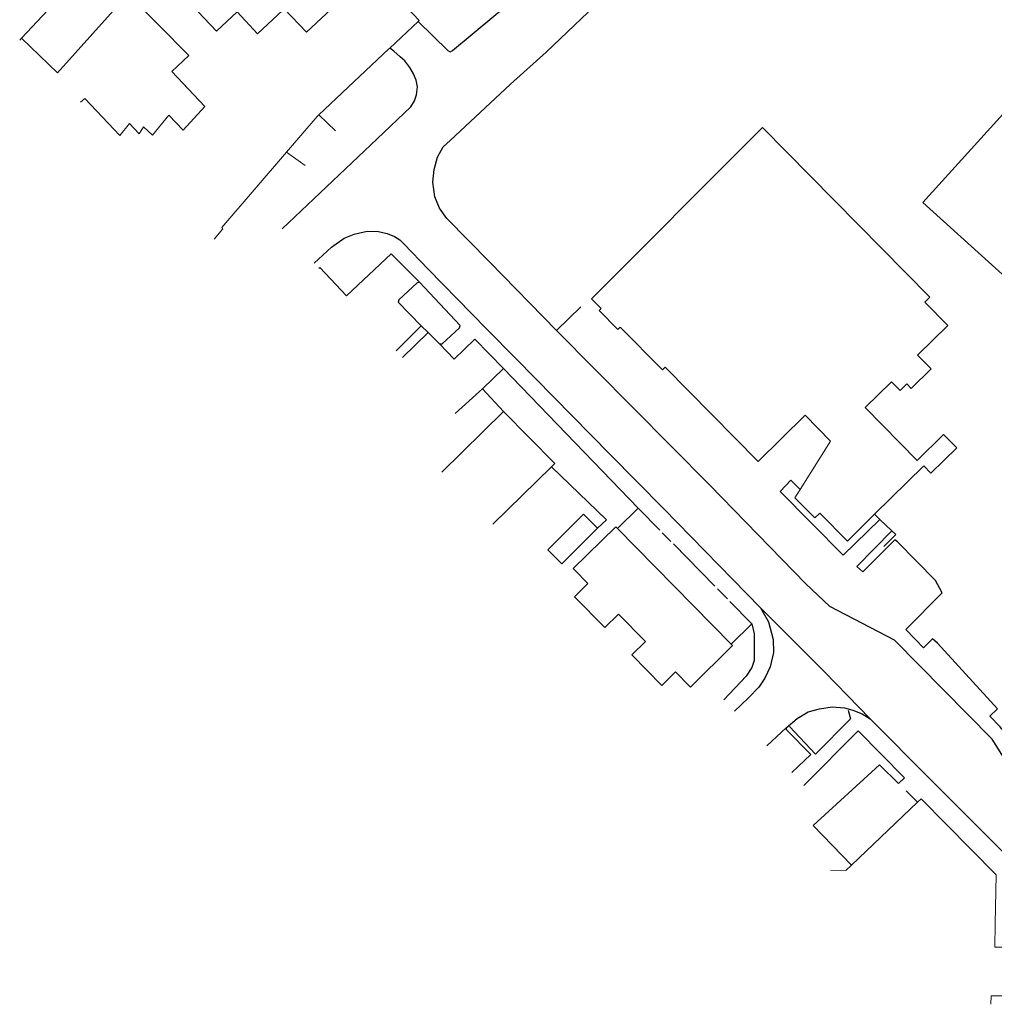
# Model space of a CAD drawing. Header units: metres. Extents: x 63969 to 66809, y 402115 to 403661.
# Tile 8 of 26: x 66160 to 66282, y 402143 to 402266. Entities that reach past the tile are written whole.
import ezdxf

# ---------------------------------------------------------------- set-up
doc = ezdxf.new("R2010")
doc.units = ezdxf.units.M
doc.layers.add('BS-BEBOUWING', color=253, linetype='CONTINUOUS', lineweight=0)
doc.layers.add('BS-RASTER', color=253, linetype='RASTER', lineweight=0)
doc.layers.add('BS-BINNENTEENLIJN-KPN', color=253, linetype='CONTINUOUS')
doc.layers.add('BS-OVERIG-KPN', color=253, linetype='CONTINUOUS')
doc.linetypes.add('RASTER', pattern='A,3,-2,[200,RASTER,S=0.75,R=0,X=0,Y=0],-2,3', length=10)

msp = doc.modelspace()

# ---------------------------------------------------------------- linework, layer by layer
at = {"layer": 'BS-BEBOUWING'}
for p, q in [((66273.24, 402242.92), (66308.99, 402282.43)), ((66232.21, 402231.28), (66251.88, 402251.02)), ((66273.24, 402242.92), (66304.67, 402214.47))]:
    msp.add_line(p, q, dxfattribs=at)
for points in [[(66167.87, 402255.48, 0), (66168.44, 402255.96, 0), (66172.82, 402251.3, 0), (66174.03, 402252.81, 0), (66175.22, 402251.54, 0), (66175.76, 402252.38, 0), (66176.9, 402251.35, 0), (66178.95, 402253.87, 0), (66180.72, 402252, 0), (66183.42, 402254.94, 0), (66179.3, 402259.32, 0), (66181.43, 402261.32, 0), (66173.85, 402269.03, 0), (66165.01, 402259.16, 0), (66160.49, 402263.49, 0), (66169.67, 402273.29, 0)], [(66204.36, 402271.95, 0), (66210.24, 402265.71, 0), (66210.12, 402265.59, 0), (66206.57, 402262.25, 0), (66206.46, 402262.15, 0), (66197.7, 402253.9, 0), (66197.47, 402253.68, 0), (66193.65, 402249.23, 0), (66185.56, 402239.81, 0), (66185.7, 402239.65, 0), (66184.61, 402238.34, 0)], [(66193.37, 402267.18, 0), (66196.15, 402264.23, 0), (66203.54, 402271.18, 0)], [(66181.83, 402267.61, 0), (66184.89, 402264.36, 0), (66187.47, 402266.78, 0), (66190.04, 402264.05, 0), (66193.19, 402267.01, 0)], [(66251.88, 402251.02, 0), (66253.18, 402252.31, 0), (66274.12, 402231.08, 0), (66273.5, 402230.47, 0), (66276.38, 402227.55, 0), (66272.6, 402223.83, 0), (66274.28, 402222.12, 0), (66271.8, 402219.67, 0), (66271.23, 402220.24, 0), (66270.4, 402219.43, 0), (66269.33, 402220.51, 0), (66266.04, 402217.27, 0), (66272.55, 402210.67, 0), (66275.85, 402213.92, 0), (66277.49, 402212.25, 0), (66274.26, 402209.07, 0), (66273.36, 402209.98, 0), (66267.21, 402203.92, 0), (66263.82, 402200.57, 0), (66260.36, 402204.08, 0), (66259.73, 402203.47, 0), (66257.24, 402206, 0), (66257.89, 402207.03, 0), (66261.68, 402213.09, 0), (66258.51, 402216.31, 0), (66252.66, 402210.54, 0), (66241.03, 402222.33, 0), (66240.67, 402221.98, 0), (66235.38, 402227.35, 0), (66235.09, 402227.06, 0), (66232.76, 402229.42, 0), (66233.01, 402229.67, 0), (66231.81, 402230.89, 0), (66232.21, 402231.28, 0)], [(66213.09, 402209.18, 0), (66220.81, 402216.78, 0), (66227.2, 402210.29, 0), (66226.79, 402209.88, 0), (66219.45, 402202.67, 0)], [(66264.31, 402160.02, 0), (66272.6, 402167.9, 0), (66273.03, 402168.31, 0), (66282.4, 402158.8, 0), (66282.3, 402152.69, 0), (66282.25, 402149.78, 0), (66283.71, 402149.75, 0), (66283.6, 402143.66, 0), (66281.78, 402143.69, 0), (66281.76, 402142.62, 0)], [(66261.71, 402159.4, 0), (66263.61, 402159.36, 0), (66264.31, 402160.02, 0)]]:
    msp.add_polyline3d(points, dxfattribs=at)
for points in [[(66228.1, 402197.73, 0), (66226.35, 402199.48, 0), (66230.81, 402203.93, 0), (66232.56, 402202.18, 0)], [(66244.04, 402182.45, 0), (66242.32, 402184.2, 0), (66240.62, 402182.52, 0), (66236.86, 402186.34, 0), (66238.55, 402188, 0), (66235.18, 402191.42, 0), (66233.48, 402189.75, 0), (66229.67, 402193.61, 0), (66231.35, 402195.26, 0), (66229.71, 402196.92, 0), (66229.51, 402197.13, 0), (66234.84, 402202.36, 0), (66235.07, 402202.14, 0), (66249.29, 402187.67, 0), (66249.46, 402187.49, 0), (66244.18, 402182.31, 0)]]:
    msp.add_polyline3d(points, close=True, dxfattribs=at)
at = {"layer": 'BS-BINNENTEENLIJN-KPN'}
msp.add_polyline3d([(66274.85, 402195.63, 0), (66270.06, 402200.48, 0)], dxfattribs=at)
at = {"layer": 'BS-OVERIG-KPN'}
for points in [[(66213.82, 402261.94, 0), (66214.14, 402261.77, 0), (66214.43, 402261.95, 0), (66225.01, 402270.8, 0), (66233.67, 402277.78, 0), (66238.84, 402281.35, 0)], [(66226.19, 402261.77, 0), (66234.83, 402270.08, 0), (66237.14, 402272, 0), (66239, 402273.51, 0), (66240.56, 402274.58, 0), (66249.13, 402280.64, 0)], [(66210.12, 402265.59, 0), (66213.82, 402261.94, 0)], [(66193.09, 402239.62, 0), (66205.01, 402250.88, 0), (66209.2, 402254.91, 0), (66209.67, 402255.65, 0), (66209.91, 402256.42, 0), (66210.02, 402257.39, 0), (66209.88, 402258.24, 0), (66209.52, 402259.02, 0), (66209.07, 402259.83, 0), (66208.46, 402260.64, 0), (66207.89, 402261.17, 0), (66207.08, 402261.87, 0), (66206.57, 402262.25, 0)], [(66219.05, 402235.52, 0), (66213.71, 402240.94, 0), (66212.79, 402242.22, 0), (66212.22, 402243.66, 0), (66211.95, 402245.46, 0), (66212.11, 402247.05, 0), (66212.54, 402248.61, 0), (66213.26, 402249.9, 0), (66214.12, 402250.7, 0), (66221.66, 402257.73, 0), (66226.13, 402261.75, 0), (66226.19, 402261.77, 0)], [(66197.11, 402235.33, 0), (66199.28, 402237.35, 0), (66200.85, 402238.49, 0), (66202.1, 402238.96, 0), (66203.74, 402239.36, 0), (66205.15, 402239.32, 0), (66206.25, 402239.07, 0), (66207.14, 402238.69, 0), (66207.81, 402238.25, 0), (66208.34, 402237.78, 0)], [(66208.34, 402237.78, 0), (66211.38, 402234.61, 0)], [(66197.71, 402234.7, 0), (66197.8, 402234.8, 0), (66201.16, 402231.27, 0), (66206.76, 402236.49, 0), (66210.27, 402232.95, 0)], [(66211.38, 402234.61, 0), (66218.68, 402227.12, 0)], [(66210.27, 402232.95, 0), (66209.98, 402232.9, 0), (66207.7, 402230.75, 0), (66207.62, 402230.47, 0), (66210.51, 402227.49, 0)], [(66212.8, 402225.26, 0), (66213.13, 402225.23, 0), (66215.28, 402227.27, 0), (66215.38, 402227.56, 0), (66210.27, 402232.95, 0)], [(66210.51, 402227.49, 0), (66207.38, 402224.38, 0)], [(66210.51, 402227.49, 0), (66211.39, 402226.67, 0)], [(66218.68, 402227.12, 0), (66222.36, 402223.38, 0)], [(66261.63, 402192.4, 0), (66258.61, 402195.21, 0), (66246.59, 402207.55, 0), (66227.44, 402226.9, 0)], [(66208.17, 402223.54, 0), (66211.39, 402226.67, 0)], [(66211.39, 402226.67, 0), (66212.8, 402225.26, 0)], [(66212.8, 402225.26, 0), (66214.61, 402223.32, 0), (66217.19, 402225.82, 0), (66220.79, 402222.15, 0)], [(66222.36, 402223.38, 0), (66234.15, 402211.41, 0), (66240.82, 402204.64, 0), (66252.96, 402192.22, 0)], [(66220.79, 402222.15, 0), (66218.18, 402219.64, 0)], [(66220.79, 402222.15, 0), (66237.63, 402204.7, 0)], [(66218.18, 402219.64, 0), (66217.79, 402219.27, 0), (66214.73, 402216.54, 0)], [(66218.18, 402219.64, 0), (66220.81, 402216.78, 0)], [(66267.88, 402203.29, 0), (66263.28, 402198.81, 0), (66255.41, 402206.78, 0), (66256.75, 402208.18, 0), (66257.89, 402207.03, 0)], [(66270.06, 402200.48, 0), (66269.74, 402200.71, 0), (66265.73, 402196.73, 0), (66265.01, 402197.39, 0), (66269.37, 402201.87, 0)], [(66268.39, 402199.9, 0), (66269.86, 402201.41, 0)], [(66275.07, 402187.82, 0), (66274.47, 402188.36, 0), (66273.34, 402187.21, 0), (66271.13, 402189.5, 0), (66275.68, 402194.08, 0), (66274.85, 402195.63, 0)], [(66252.96, 402192.22, 0), (66253.93, 402190.49, 0), (66254.53, 402188.28, 0), (66254.57, 402186.62, 0), (66254.16, 402184.86, 0), (66253.47, 402183.41, 0), (66252.74, 402182.31, 0), (66251.44, 402180.96, 0), (66249.67, 402179.29, 0)], [(66252.96, 402192.22, 0), (66260.96, 402184.21, 0), (66266.65, 402178.35, 0)], [(66306.44, 402160.6, 0), (66305.61, 402159.36, 0), (66304.74, 402158.66, 0), (66303.29, 402157.93, 0), (66301.67, 402157.33, 0), (66299.99, 402157.1, 0), (66297.93, 402157.45, 0), (66296.06, 402158.12, 0), (66294.61, 402159.04, 0), (66292.22, 402161.35, 0), (66290.05, 402163.57, 0), (66289.14, 402164.71, 0), (66284.34, 402171.94, 0), (66281.93, 402175.8, 0), (66269.69, 402188.17, 0), (66261.63, 402192.4, 0)], [(66251.85, 402190.23, 0), (66252.13, 402188.96, 0), (66252.17, 402187.1, 0), (66252.13, 402185.64, 0), (66251.85, 402184.75, 0), (66251.13, 402183.68, 0), (66248.35, 402180.7, 0)], [(66311.24, 402169.38, 0), (66310.7, 402169.32, 0), (66306.47, 402162.4, 0), (66305.89, 402162, 0), (66304.52, 402161.07, 0), (66303.27, 402160.28, 0), (66302.09, 402159.64, 0), (66300.86, 402159.2, 0), (66299.33, 402159.03, 0), (66298.09, 402159.22, 0), (66296.91, 402159.78, 0), (66295.74, 402160.62, 0), (66293, 402163.2, 0), (66290.96, 402165.11, 0), (66285.71, 402173.5, 0), (66284.24, 402175.72, 0), (66282.92, 402177.33, 0), (66281.64, 402178.68, 0), (66282.59, 402179.57, 0), (66275.07, 402187.82, 0)], [(66256.17, 402177.22, 0), (66257.51, 402178.39, 0), (66258.92, 402179.21, 0), (66260.31, 402179.6, 0), (66261.89, 402179.82, 0), (66263.43, 402179.7, 0), (66264.51, 402179.42, 0), (66265.68, 402178.97, 0), (66266.65, 402178.35, 0)], [(66263.91, 402179.42, 0), (66264.19, 402178.33, 0), (66259.81, 402173.93, 0), (66256.57, 402177.37, 0)], [(66266.65, 402178.35, 0), (66267.26, 402177.74, 0), (66273.58, 402171.35, 0), (66285.41, 402159.54, 0)], [(66253.74, 402174.95, 0), (66256.17, 402177.22, 0)], [(66256.88, 402171.61, 0), (66259.23, 402173.87, 0), (66256.23, 402176.91, 0), (66256.17, 402177.22, 0)], [(66258.37, 402170.01, 0), (66265.15, 402176.82, 0), (66270.95, 402170.97, 0), (66270.2, 402170.25, 0)]]:
    msp.add_polyline3d(points, dxfattribs=at)
at = {"layer": 'BS-RASTER', "flags": 128}
for points in [[(66160.28, 402263.26), (66160.49, 402263.49)], [(66197.7, 402253.9), (66199.79, 402251.88)], [(66196, 402247.56), (66193.65, 402249.23)], [(66230.46, 402229.87), (66227.44, 402226.9), (66219.05, 402235.52)], [(66226.79, 402209.88), (66233.69, 402203.24), (66232.56, 402202.18)], [(66235.07, 402202.14), (66237.63, 402204.7), (66240.33, 402201.95)], [(66267.21, 402203.92), (66267.88, 402203.29), (66269.37, 402201.87), (66269.86, 402201.41)], [(66240.65, 402201.62), (66241.72, 402200.54)], [(66242.04, 402200.21), (66247.23, 402194.94)], [(66247.55, 402194.61), (66248.8, 402193.34)], [(66249.12, 402193.02), (66251.85, 402190.23), (66249.29, 402187.67)], [(66270.2, 402170.25), (66267.83, 402172.57), (66259.53, 402164.99), (66264.31, 402160.02)], [(66272.6, 402167.9), (66271.15, 402169.32)]]:
    msp.add_lwpolyline(points, dxfattribs=at)

doc.saveas('drawing.dxf')
